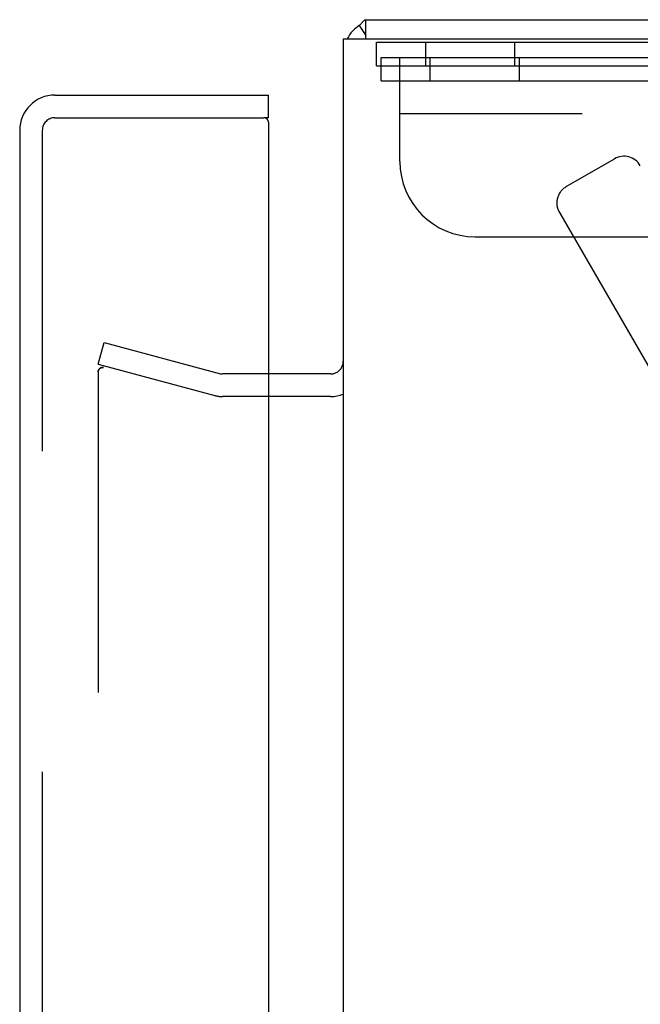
# Model space of a CAD drawing. Header units: inches. Extents: x 0 to 193, y 0 to 125.
# Tile 61 of 99: x 101.89 to 103.95, y 76.96 to 80.23. Entities that reach past the tile are written whole.
import ezdxf

# ---------------------------------------------------------------- set-up
doc = ezdxf.new("R2010")
doc.units = ezdxf.units.IN
doc.header["$LTSCALE"] = 10.63801
doc.header["$MEASUREMENT"] = 0
doc.linetypes.add('HIDDEN', pattern=[0.2, 0.1, -0.1])
doc.layers.get('0').update_dxf_attribs({"linetype": 'CONTINUOUS'})
doc.layers.add('DEFAULT_2', color=8, linetype='HIDDEN')
doc.layers.add('EXD_ENCLOSURE_DOOR_ASSEMBLY', color=7, linetype='CONTINUOUS')

msp = doc.modelspace()

# ---------------------------------------------------------------- linework, layer by layer
at = {"color": 7, "linetype": 'Continuous'}
for p, q in [((103.0163, 80.2108), (103.0382, 80.1772)), ((103.0382, 80.1668), (103.0382, 80.2298)), ((102.9212, 78.9798), (102.7152, 78.9798))]:
    msp.add_line(p, q, dxfattribs=at)
at = {"color": 3, "linetype": 'Continuous'}
for p, q in [((103.0382, 80.2298), (120.8272, 80.2298)), ((102.9632, 80.1668), (102.9632, 45.7928)), ((102.9632, 80.1668), (120.8202, 80.1668)), ((102.9212, 79.0548), (102.7152, 79.0548))]:
    msp.add_line(p, q, dxfattribs=at)
for points in [[(103.0163, 80.2108), (103.0179, 80.212), (103.0195, 80.2134), (103.021, 80.215), (103.0225, 80.2167), (103.024, 80.2185)], [(103.024, 80.2185), (103.0268, 80.222), (103.0282, 80.2236), (103.0295, 80.225), (103.0309, 80.2264), (103.0322, 80.2275), (103.0336, 80.2284), (103.0349, 80.2291), (103.0361, 80.2295), (103.0372, 80.2297), (103.0382, 80.2298)]]:
    msp.add_lwpolyline(points, dxfattribs=at)
for centre, radius, start, end in [((103.0802, 80.1128), 0.117, 123.0998, 152.5009), ((102.9212, 79.0968), 0.042, 270, 360)]:
    msp.add_arc(centre, radius, start, end, dxfattribs=at)
at = {"color": 7, "linetype": 'Continuous'}
msp.add_arc((102.9212, 79.0968), 0.117, 270, 290.7604, dxfattribs=at)
at = {"layer": 'DEFAULT_2', "color": 8, "linetype": 'HIDDEN'}
for p, q in [((103.0732, 80.0768), (103.0732, 80.1548)), ((103.0732, 80.1548), (104.9432, 80.1548)), ((103.2352, 80.1548), (103.2352, 80.0768)), ((103.5312, 80.1548), (103.5312, 80.0768)), ((103.0882, 80.0268), (103.0882, 80.1048)), ((103.0882, 80.1048), (120.7757, 80.1048)), ((103.1507, 79.7598), (103.1507, 80.1048)), ((103.2502, 80.1048), (103.2502, 80.0268)), ((103.5462, 80.1048), (103.5462, 80.0268)), ((103.0732, 80.0768), (104.9432, 80.0768)), ((103.0882, 80.0268), (104.9582, 80.0268)), ((120.7757, 79.9178), (103.1507, 79.9178)), ((103.7023, 79.676), (103.8626, 79.7685)), ((103.6795, 79.5906), (104.2957, 78.5232)), ((103.4007, 79.5098), (104.7757, 79.5098)), ((102.1506, 79.0867), (102.17, 79.1591)), ((102.17, 79.1591), (102.5561, 79.0557)), ((102.1506, 79.0867), (102.5367, 78.9832)), ((102.1506, 79.0615), (102.1506, 46.8981)), ((102.7152, 79.0548), (102.5626, 79.0548)), ((102.7152, 78.9798), (102.5626, 78.9798))]:
    msp.add_line(p, q, dxfattribs=at)
for points in [[(102.165, 79.0765), (102.1642, 79.0765), (102.1628, 79.0763), (102.1614, 79.076), (102.16, 79.0756), (102.1586, 79.075), (102.1573, 79.0742), (102.1561, 79.0734), (102.155, 79.0724), (102.154, 79.0713), (102.1531, 79.0701), (102.1524, 79.0688), (102.1517, 79.0674), (102.1512, 79.066), (102.1509, 79.0645), (102.1506, 79.063), (102.1506, 79.0615)], [(102.1506, 79.0615), (102.1506, 79.0621), (102.1506, 79.0628), (102.1507, 79.0634), (102.1508, 79.064), (102.1509, 79.0646), (102.151, 79.0652), (102.1512, 79.0658), (102.1513, 79.0664)], [(102.1515, 79.067), (102.1518, 79.0675), (102.152, 79.0681), (102.1523, 79.0687), (102.1526, 79.0692)], [(102.1529, 79.0697), (102.1533, 79.0702), (102.1536, 79.0707), (102.154, 79.0712), (102.1544, 79.0717), (102.1548, 79.0721), (102.1552, 79.0726), (102.1557, 79.073), (102.1561, 79.0734), (102.1566, 79.0737), (102.1571, 79.0741), (102.1576, 79.0744), (102.1581, 79.0747), (102.1587, 79.075), (102.1592, 79.0753), (102.1598, 79.0755), (102.1603, 79.0757)], [(102.1609, 79.0759), (102.1615, 79.0761), (102.1621, 79.0762), (102.1627, 79.0763), (102.1633, 79.0764)], [(102.1638, 79.0765), (102.1644, 79.0765), (102.165, 79.0765)], [(102.1686, 79.0761), (102.1672, 79.0764), (102.1657, 79.0765), (102.165, 79.0765)], [(102.1656, 79.0765), (102.1662, 79.0765), (102.1668, 79.0764), (102.1674, 79.0763), (102.168, 79.0762), (102.1686, 79.0761)]]:
    msp.add_lwpolyline(points, dxfattribs=at)
for centre, radius, start, end in [((103.4007, 79.7598), 0.25, 180, 270), ((103.8938, 79.7143), 0.0625, 30, 120), ((103.7336, 79.6218), 0.0625, 120, 210), ((102.5626, 79.0798), 0.025, 255, 270), ((102.5626, 79.0798), 0.1, 255, 270)]:
    msp.add_arc(centre, radius, start, end, dxfattribs=at)
at = {"layer": 'EXD_ENCLOSURE_DOOR_ASSEMBLY', "color": 3, "linetype": 'Continuous'}
for p, q in [((102.0072, 79.9798), (102.7152, 79.9798)), ((102.7152, 79.8898), (102.7152, 76.8213)), ((101.8902, 79.8628), (101.8902, 75.9823))]:
    msp.add_line(p, q, dxfattribs=at)
at = {"layer": 'EXD_ENCLOSURE_DOOR_ASSEMBLY', "color": 7, "linetype": 'Continuous'}
for q in [(102.7152, 79.9798), (102.7002, 79.9048)]:
    msp.add_line((102.7152, 79.9048), q, dxfattribs=at)
at = {"layer": 'EXD_ENCLOSURE_DOOR_ASSEMBLY', "color": 8, "linetype": 'HIDDEN'}
for p, q in [((102.0072, 79.9048), (102.7002, 79.9048)), ((101.9652, 79.8628), (101.9652, 46.0968))]:
    msp.add_line(p, q, dxfattribs=at)
at = {"layer": 'EXD_ENCLOSURE_DOOR_ASSEMBLY', "color": 3, "linetype": 'Continuous'}
for centre, radius, start, end in [((102.0072, 79.8628), 0.117, 90, 180), ((102.7002, 79.8898), 0.015, 0, 90)]:
    msp.add_arc(centre, radius, start, end, dxfattribs=at)
at = {"layer": 'EXD_ENCLOSURE_DOOR_ASSEMBLY', "color": 8, "linetype": 'HIDDEN'}
msp.add_arc((102.0072, 79.8628), 0.042, 90, 180, dxfattribs=at)

doc.saveas('drawing.dxf')
